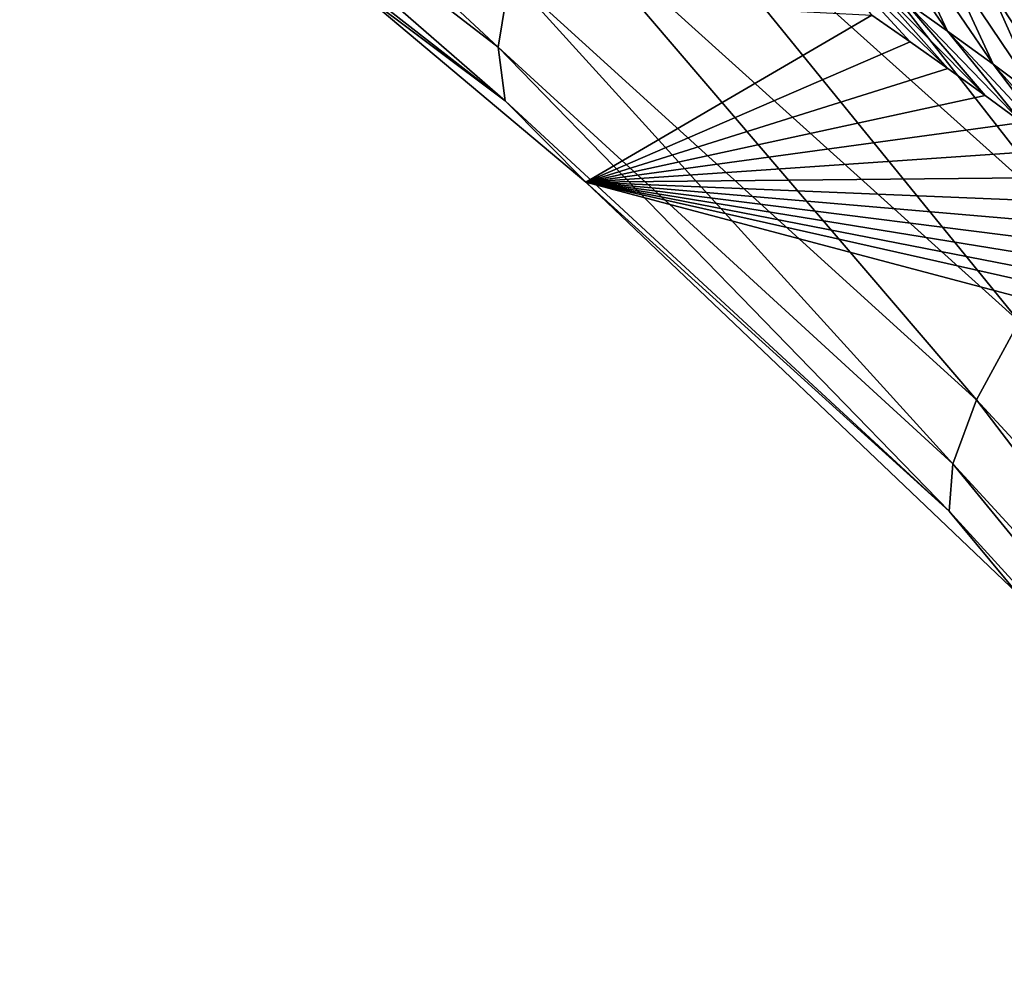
# Model space of a CAD drawing. Header units: metres. Extents: x -101 to 101, y -261 to 23.
# Tile 34 of 256: x -99.32 to -96.77, y -7.47 to -5.03. Entities that reach past the tile are written whole.
import ezdxf

# ---------------------------------------------------------------- set-up
doc = ezdxf.new("R2010")
doc.units = ezdxf.units.M
doc.layers.add('solid_505151_K2442K1000C34', color=7, linetype='CONTINUOUS')

msp = doc.modelspace()

# ---------------------------------------------------------------- linework, layer by layer
at = {"layer": 'solid_505151_K2442K1000C34'}
for points in [[(-97.45253, -4.035853, 103.718399), (-96.28154, -5.132263, 104.132782), (-96.571365, -3.513702, 104.159546)], [(-99.315544, -3.948552, 102.268639), (-99.313492, -4.147241, 101.948494), (-98.081238, -5.097351, 102.517227)], [(-98.05114, -4.912987, 102.844452), (-99.315544, -3.948552, 102.268639), (-98.081238, -5.097351, 102.517227)], [(-96.385788, -5.317823, 104.052979), (-97.45253, -4.035853, 103.718399), (-97.687851, -4.154104, 103.579185)], [(-96.385788, -5.317823, 104.052979), (-96.28154, -5.132263, 104.132782), (-97.45253, -4.035853, 103.718399)], [(-99.313492, -4.147241, 101.948494), (-99.265518, -4.296654, 101.605927), (-98.062668, -5.235383, 102.167114)], [(-98.081238, -5.097351, 102.517227), (-99.313492, -4.147241, 101.948494), (-98.062668, -5.235383, 102.167114)], [(-97.687851, -4.154104, 103.579185), (-97.850891, -4.43284, 103.385025), (-96.580841, -5.57243, 103.855232)], [(-96.385788, -5.317823, 104.052979), (-97.687851, -4.154104, 103.579185), (-96.580841, -5.57243, 103.855232)], [(-98.062668, -5.235383, 102.167114), (-99.265518, -4.296654, 101.605927), (-98.449883, -4.94481, 101.603699)], [(-97.850891, -4.43284, 103.385025), (-97.973434, -4.688832, 103.137184), (-96.736237, -5.805078, 103.602837)], [(-96.580841, -5.57243, 103.855232), (-97.850891, -4.43284, 103.385025), (-96.736237, -5.805078, 103.602837)], [(-96.881584, -4.626405, 74.322258), (-96.683556, -5.042606, 74.149078), (-96.809875, -4.948802, 74.548981)], [(-96.749756, -4.721983, 73.917053), (-96.683556, -5.042606, 74.149078), (-96.881584, -4.626405, 74.322258)], [(-97.973434, -4.688832, 103.137184), (-98.05114, -4.912987, 102.844452), (-96.846481, -6.007504, 103.304771)], [(-96.736237, -5.805078, 103.602837), (-97.973434, -4.688832, 103.137184), (-96.846481, -6.007504, 103.304771)], [(-96.921425, -5.055357, 75.634377), (-97.172272, -4.691592, 75.757622), (-97.054123, -4.773539, 75.353363)], [(-96.921425, -5.055357, 75.634377), (-97.036377, -4.973417, 76.039703), (-97.172272, -4.691592, 75.757622)], [(-96.804008, -5.14092, 75.23056), (-97.054123, -4.773539, 75.353363), (-96.933357, -4.859195, 74.950447)], [(-96.804008, -5.14092, 75.23056), (-96.921425, -5.055357, 75.634377), (-97.054123, -4.773539, 75.353363)], [(-97.259262, -4.819561, 76.854439), (-96.920662, -5.152326, 76.619827), (-97.017929, -5.083366, 76.987465)], [(-97.148964, -4.894877, 76.446426), (-96.920662, -5.152326, 76.619827), (-97.259262, -4.819561, 76.854439)], [(-97.259262, -4.819561, 76.854439), (-97.017929, -5.083366, 76.987465), (-97.116463, -5.014803, 77.366974)], [(-96.684036, -5.230341, 74.828392), (-96.933357, -4.859195, 74.950447), (-96.809875, -4.948802, 74.548981)], [(-96.684036, -5.230341, 74.828392), (-96.804008, -5.14092, 75.23056), (-96.933357, -4.859195, 74.950447)], [(-97.148964, -4.894877, 76.446426), (-96.82457, -5.221777, 76.265053), (-96.920662, -5.152326, 76.619827)], [(-97.036377, -4.973417, 76.039703), (-96.82457, -5.221777, 76.265053), (-97.148964, -4.894877, 76.446426)], [(-98.05114, -4.912987, 102.844452), (-98.081238, -5.097351, 102.517227), (-96.907654, -6.172522, 102.971603)], [(-96.846481, -6.007504, 103.304771), (-98.05114, -4.912987, 102.844452), (-96.907654, -6.172522, 102.971603)], [(-97.854385, -5.445201, 101.867691), (-98.449883, -4.94481, 101.603699), (-97.116463, -5.014803, 77.366974)], [(-98.062668, -5.235383, 102.167114), (-98.449883, -4.94481, 101.603699), (-97.854385, -5.445201, 101.867691)], [(-96.561409, -5.323853, 74.428024), (-96.809875, -4.948802, 74.548981), (-96.683556, -5.042606, 74.149078)], [(-96.561409, -5.323853, 74.428024), (-96.684036, -5.230341, 74.828392), (-96.809875, -4.948802, 74.548981)], [(-97.036377, -4.973417, 76.039703), (-96.729706, -5.291632, 75.922287), (-96.82457, -5.221777, 76.265053)], [(-96.921425, -5.055357, 75.634377), (-96.729706, -5.291632, 75.922287), (-97.036377, -4.973417, 76.039703)], [(-97.854385, -5.445201, 101.867691), (-97.116463, -5.014803, 77.366974), (-97.017929, -5.083366, 76.987465)], [(-96.921425, -5.055357, 75.634377), (-96.636131, -5.361778, 75.590469), (-96.729706, -5.291632, 75.922287)], [(-96.804008, -5.14092, 75.23056), (-96.636131, -5.361778, 75.590469), (-96.921425, -5.055357, 75.634377)], [(-98.081238, -5.097351, 102.517227), (-98.062668, -5.235383, 102.167114), (-96.91758, -6.294281, 102.615166)], [(-96.907654, -6.172522, 102.971603), (-98.081238, -5.097351, 102.517227), (-96.91758, -6.294281, 102.615166)], [(-97.854385, -5.445201, 101.867691), (-97.017929, -5.083366, 76.987465), (-96.920662, -5.152326, 76.619827)], [(-97.854385, -5.445201, 101.867691), (-96.920662, -5.152326, 76.619827), (-96.82457, -5.221777, 76.265053)], [(-96.804008, -5.14092, 75.23056), (-96.543846, -5.432179, 75.269394), (-96.636131, -5.361778, 75.590469)], [(-96.684036, -5.230341, 74.828392), (-96.543846, -5.432179, 75.269394), (-96.804008, -5.14092, 75.23056)], [(-97.854385, -5.445201, 101.867691), (-96.82457, -5.221777, 76.265053), (-96.729706, -5.291632, 75.922287)], [(-96.91758, -6.294281, 102.615166), (-98.062668, -5.235383, 102.167114), (-97.854385, -5.445201, 101.867691)], [(-97.854385, -5.445201, 101.867691), (-96.729706, -5.291632, 75.922287), (-96.636131, -5.361778, 75.590469)], [(-97.854385, -5.445201, 101.867691), (-96.636131, -5.361778, 75.590469), (-96.543846, -5.432179, 75.269394)], [(-97.854385, -5.445201, 101.867691), (-96.543846, -5.432179, 75.269394), (-96.45282, -5.502888, 74.95974)], [(-97.854385, -5.445201, 101.867691), (-96.017075, -5.858901, 73.561707), (-95.892677, -5.966083, 73.187462)], [(-96.741135, -6.506693, 102.295296), (-97.854385, -5.445201, 101.867691), (-95.892677, -5.966083, 73.187462)], [(-97.854385, -5.445201, 101.867691), (-96.101631, -5.787463, 73.821953), (-96.017075, -5.858901, 73.561707)], [(-97.854385, -5.445201, 101.867691), (-96.187492, -5.716104, 74.091507), (-96.101631, -5.787463, 73.821953)], [(-97.854385, -5.445201, 101.867691), (-96.274628, -5.644895, 74.371155), (-96.187492, -5.716104, 74.091507)], [(-97.854385, -5.445201, 101.867691), (-96.363068, -5.573822, 74.660637), (-96.274628, -5.644895, 74.371155)], [(-97.854385, -5.445201, 101.867691), (-96.45282, -5.502888, 74.95974), (-96.363068, -5.573822, 74.660637)], [(-96.91758, -6.294281, 102.615166), (-97.854385, -5.445201, 101.867691), (-96.741135, -6.506693, 102.295296)], [(-96.736237, -5.805078, 103.602837), (-96.846481, -6.007504, 103.304771), (-95.721313, -7.225238, 103.640823)], [(-96.846481, -6.007504, 103.304771), (-96.907654, -6.172522, 102.971603), (-95.811485, -7.366024, 103.303154)], [(-95.721313, -7.225238, 103.640823), (-96.846481, -6.007504, 103.304771), (-95.811485, -7.366024, 103.303154)], [(-96.907654, -6.172522, 102.971603), (-96.91758, -6.294281, 102.615166), (-95.848015, -7.46673, 102.94191)], [(-95.811485, -7.366024, 103.303154), (-96.907654, -6.172522, 102.971603), (-95.848015, -7.46673, 102.94191)], [(-95.848015, -7.46673, 102.94191), (-96.91758, -6.294281, 102.615166), (-96.741135, -6.506693, 102.295296)]]:
    msp.add_3dface(points, dxfattribs=at)

doc.saveas('drawing.dxf')
